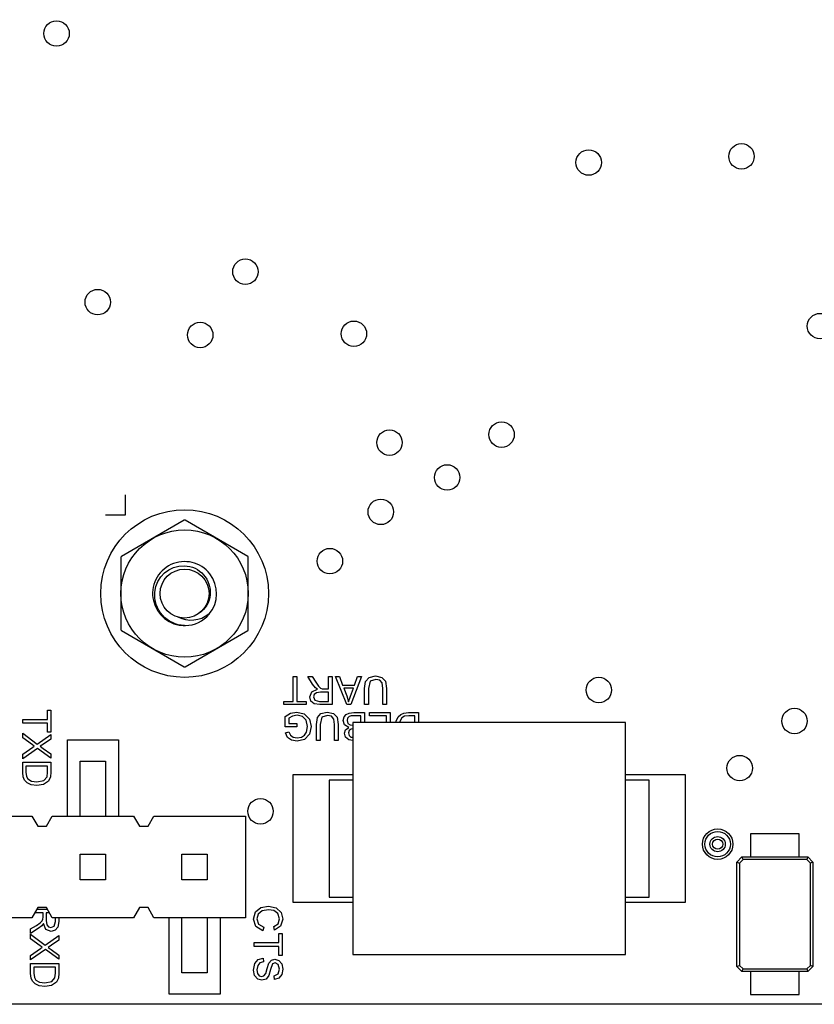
# Model space of a CAD drawing. Extents: x 11 to 146, y 7 to 201.
# Tile 5 of 27: x 66 to 86, y 7 to 32. Entities that reach past the tile are written whole.
import ezdxf

# ---------------------------------------------------------------- set-up
doc = ezdxf.new("R2010")
doc.units = 0
doc.layers.add('0_COMPONENTS', color=7, linetype='CONTINUOUS')

msp = doc.modelspace()

# ---------------------------------------------------------------- linework, layer by layer
at = {"layer": '0_COMPONENTS', "color": 8, "linetype": 'CONTINUOUS'}
for p, q in [((84.223, 10.67), (84.133, 10.58)), ((85.842, 10.734), (85.816, 10.67)), ((85.969, 10.607), (85.906, 10.58)), ((84.07, 8.001), (84.133, 8.027)), ((84.197, 7.874), (84.223, 7.937)), ((85.816, 7.937), (85.906, 8.027))]:
    msp.add_line(p, q, dxfattribs=at)
at = {"layer": '0_COMPONENTS', "color": 51, "linetype": 'CONTINUOUS'}
msp.add_line((66.582, 9.433), (66.837, 9.433), dxfattribs=at)
at = {"layer": '0_COMPONENTS', "color": 8, "linetype": 'CONTINUOUS'}
for points in [[(121.59, 61.054), (121.59, 7.054), (36.59, 7.054), (36.59, 61.054)], [(81.283, 8.298), (81.283, 14.089), (74.476, 14.089), (74.476, 8.298)], [(68.297, 10.801), (68.297, 10.166), (67.662, 10.166), (67.662, 10.801)], [(70.837, 10.801), (70.837, 10.166), (70.202, 10.166), (70.202, 10.801)]]:
    msp.add_lwpolyline(points, close=True, dxfattribs=at)
at = {"layer": '0_COMPONENTS', "color": 51, "linetype": 'CONTINUOUS'}
for points in [[(68.29, 19.284), (68.79, 19.284), (68.79, 19.784)], [(74.476, 13.644), (74.371, 13.661), (74.294, 13.729), (74.269, 13.823), (74.294, 13.908), (74.371, 13.972), (74.269, 14.036), (74.235, 14.142), (74.256, 14.231), (74.307, 14.295), (74.384, 14.329), (74.499, 14.342), (74.767, 14.342), (74.767, 14.089)], [(75.316, 14.089), (75.316, 14.261), (74.89, 14.261), (74.89, 14.342), (75.409, 14.342), (75.409, 14.089)], [(75.549, 14.089), (75.554, 14.129), (75.605, 14.231), (75.669, 14.295), (75.75, 14.329), (75.865, 14.342), (76.116, 14.342), (76.116, 14.089)], [(74.673, 14.089), (74.673, 14.261), (74.494, 14.261), (74.43, 14.257), (74.379, 14.24), (74.341, 14.202), (74.328, 14.142), (74.35, 14.07), (74.409, 14.031), (74.476, 14.023)], [(76.022, 14.089), (76.022, 14.261), (75.873, 14.261), (75.762, 14.248), (75.699, 14.21), (75.648, 14.121), (75.644, 14.089)], [(74.476, 13.933), (74.435, 13.929), (74.379, 13.895), (74.362, 13.831), (74.379, 13.768), (74.426, 13.729), (74.476, 13.725)], [(74.476, 9.594), (72.98, 9.594), (72.98, 12.794), (74.476, 12.794)], [(81.283, 12.794), (82.78, 12.794), (82.78, 9.594), (81.283, 9.594)], [(67.125, 9.214), (67.125, 9.122), (67.103, 8.982), (67.039, 8.905), (66.933, 8.875), (66.805, 8.922), (66.742, 9.071), (66.703, 9.016), (66.614, 8.944), (66.422, 8.824), (66.422, 8.935), (66.567, 9.024), (66.665, 9.092), (66.712, 9.139), (66.729, 9.182), (66.733, 9.233), (66.733, 9.339), (66.528, 9.339)], [(66.891, 9.339), (66.814, 9.339), (66.814, 9.144), (66.827, 9.041), (66.869, 8.986), (66.929, 8.969), (67.01, 9.003), (67.044, 9.118), (67.044, 9.214)]]:
    msp.add_lwpolyline(points, dxfattribs=at)
at = {"layer": '0_COMPONENTS', "color": 8, "linetype": 'CONTINUOUS'}
msp.add_lwpolyline([(71.86, 18.22, 0.002841), (71.849, 18.238), (70.28, 19.144, 0.002841), (70.259, 19.144), (68.69, 18.238, 0.002841), (68.68, 18.22), (68.68, 16.408, 0.002841), (68.69, 16.39), (70.259, 15.484, 0.002841), (70.28, 15.484), (71.849, 16.39, 0.002841), (71.86, 16.408)], format="xyb", close=True, dxfattribs=at)
for points in [[(70.876, 16.792, 0.002802), (70.882, 16.799), (70.883, 16.8), (70.884, 16.801), (70.884, 16.802), (70.886, 16.803), (70.886, 16.804, 4.471304), (70.27, 16.514, -0.001219), (70.266, 16.514), (70.265, 16.514, -0.426932), (69.525, 17.349, -0.401335), (70.27, 18.008, -0.427964), (70.909, 17.286, -0.226918), (70.633, 16.823)], [(70.237, 16.514, 0.007306), (70.261, 16.514), (70.261, 16.514), (70.263, 16.514, 0.007856), (70.288, 16.514), (70.289, 16.514), (70.29, 16.514), (70.292, 16.514, 0.213445), (70.88, 16.797), (70.882, 16.799, 0.001013), (70.884, 16.801), (70.885, 16.802, 0.004534), (70.894, 16.814), (70.895, 16.815), (70.894, 16.814, -0.008962), (70.872, 16.797, -0.3026), (70.112, 16.724)]]:
    msp.add_lwpolyline(points, format="xyb", dxfattribs=at)
at = {"layer": '0_COMPONENTS', "color": 51, "linetype": 'CONTINUOUS'}
for points in [[(75.045, 15.17), (74.905, 15.123), (74.862, 14.944), (74.862, 14.54), (74.769, 14.54), (74.769, 14.944), (74.794, 15.114), (74.879, 15.217), (75.041, 15.255), (75.198, 15.221), (75.288, 15.123), (75.313, 14.944), (75.313, 14.54), (75.22, 14.54), (75.22, 14.944), (75.203, 15.08), (75.147, 15.148)], [(73.305, 14.621), (73.305, 14.54), (72.751, 14.54), (72.751, 14.621), (72.981, 14.621), (72.981, 15.242), (73.075, 15.242), (73.075, 14.621)], [(73.445, 14.859), (73.594, 14.923), (73.539, 14.961), (73.466, 15.051), (73.347, 15.242), (73.458, 15.242), (73.547, 15.097), (73.615, 15), (73.662, 14.953), (73.705, 14.936), (73.756, 14.931), (73.862, 14.931), (73.862, 15.242), (73.956, 15.242), (73.956, 14.54), (73.645, 14.54), (73.505, 14.561), (73.428, 14.625), (73.398, 14.731)], [(74.688, 15.242), (74.42, 14.54), (74.322, 14.54), (74.041, 15.242), (74.139, 15.242), (74.215, 15.029), (74.517, 15.029), (74.59, 15.242)], [(73.564, 14.838), (73.509, 14.795), (73.492, 14.736), (73.526, 14.655), (73.641, 14.621), (73.862, 14.621), (73.862, 14.851), (73.666, 14.851)], [(74.415, 14.748), (74.488, 14.953), (74.245, 14.953), (74.322, 14.761), (74.369, 14.612)], [(66.926, 14.401), (66.926, 13.848), (66.845, 13.848), (66.845, 14.078), (66.224, 14.078), (66.224, 14.171), (66.845, 14.171), (66.845, 14.401)], [(72.792, 13.836), (72.877, 13.861), (72.916, 13.776), (72.984, 13.725), (73.081, 13.708), (73.192, 13.729), (73.269, 13.78), (73.316, 13.848), (73.341, 13.989), (73.307, 14.151), (73.213, 14.244), (73.081, 14.274), (72.962, 14.248), (72.873, 14.202), (72.873, 14.065), (73.077, 14.065), (73.077, 13.985), (72.779, 13.985), (72.779, 14.244), (72.92, 14.329), (73.073, 14.355), (73.26, 14.312), (73.392, 14.18), (73.435, 13.993), (73.392, 13.802), (73.269, 13.67), (73.081, 13.627), (72.941, 13.653), (72.843, 13.721)], [(73.839, 14.27), (73.699, 14.223), (73.656, 14.044), (73.656, 13.64), (73.562, 13.64), (73.562, 14.044), (73.588, 14.214), (73.673, 14.317), (73.835, 14.355), (73.992, 14.321), (74.082, 14.223), (74.107, 14.044), (74.107, 13.64), (74.013, 13.64), (74.013, 14.044), (73.996, 14.18), (73.941, 14.248)], [(66.747, 13.554), (66.662, 13.499), (66.739, 13.444), (66.926, 13.307), (66.926, 13.201), (66.594, 13.444), (66.224, 13.184), (66.224, 13.299), (66.475, 13.473), (66.513, 13.503), (66.466, 13.537), (66.224, 13.712), (66.224, 13.827), (66.59, 13.554), (66.926, 13.793), (66.926, 13.678)], [(66.866, 12.631), (66.747, 12.546), (66.577, 12.52), (66.437, 12.537), (66.334, 12.588), (66.271, 12.652), (66.237, 12.733), (66.224, 12.848), (66.224, 13.099), (66.926, 13.099), (66.926, 12.856), (66.917, 12.733)], [(66.751, 12.648), (66.832, 12.737), (66.845, 12.856), (66.845, 13.005), (66.305, 13.005), (66.305, 12.856), (66.317, 12.746), (66.356, 12.682), (66.445, 12.631), (66.581, 12.614)], [(72.496, 8.999), (72.606, 9.067), (72.64, 9.186), (72.602, 9.318), (72.496, 9.394), (72.364, 9.416), (72.206, 9.39), (72.108, 9.309), (72.074, 9.19), (72.117, 9.054), (72.253, 8.982), (72.228, 8.888), (72.053, 8.994), (71.994, 9.177), (72.04, 9.365), (72.172, 9.471), (72.364, 9.509), (72.555, 9.467), (72.679, 9.348), (72.721, 9.182), (72.666, 9.003), (72.517, 8.905)], [(66.946, 8.531), (66.861, 8.475), (66.937, 8.42), (67.125, 8.284), (67.125, 8.178), (66.793, 8.42), (66.422, 8.161), (66.422, 8.275), (66.673, 8.45), (66.712, 8.48), (66.665, 8.514), (66.422, 8.688), (66.422, 8.803), (66.788, 8.531), (67.125, 8.769), (67.125, 8.654)], [(72.708, 8.824), (72.708, 8.271), (72.628, 8.271), (72.628, 8.501), (72.006, 8.501), (72.006, 8.594), (72.628, 8.594), (72.628, 8.824)], [(72.194, 7.748), (72.253, 7.765), (72.296, 7.824), (72.33, 7.948), (72.372, 8.08), (72.44, 8.156), (72.526, 8.182), (72.628, 8.152), (72.696, 8.063), (72.721, 7.935), (72.696, 7.799), (72.623, 7.705), (72.513, 7.671), (72.508, 7.765), (72.606, 7.811), (72.64, 7.931), (72.611, 8.05), (72.534, 8.088), (72.47, 8.063), (72.419, 7.926), (72.377, 7.773), (72.304, 7.684), (72.202, 7.654), (72.1, 7.684), (72.019, 7.777), (71.994, 7.909), (72.023, 8.071), (72.108, 8.169), (72.236, 8.207), (72.24, 8.118), (72.151, 8.088), (72.096, 8.02), (72.074, 7.918), (72.091, 7.824), (72.134, 7.765)], [(67.065, 7.607), (66.946, 7.522), (66.776, 7.497), (66.635, 7.514), (66.533, 7.565), (66.469, 7.629), (66.435, 7.709), (66.422, 7.824), (66.422, 8.075), (67.125, 8.075), (67.125, 7.833), (67.116, 7.709)], [(66.95, 7.624), (67.031, 7.714), (67.044, 7.833), (67.044, 7.982), (66.503, 7.982), (66.503, 7.833), (66.516, 7.722), (66.554, 7.658), (66.644, 7.607), (66.78, 7.59)]]:
    msp.add_lwpolyline(points, close=True, dxfattribs=at)
at = {"layer": '0_COMPONENTS', "color": 4, "linetype": 'CONTINUOUS'}
for points in [[(67.345, 11.754), (67.345, 13.659), (68.615, 13.659), (68.615, 11.754)], [(71.155, 9.214), (71.155, 7.309), (69.885, 7.309), (69.885, 9.214)]]:
    msp.add_lwpolyline(points, dxfattribs=at)
at = {"layer": '0_COMPONENTS', "color": 8, "linetype": 'CONTINUOUS'}
for points in [[(67.662, 11.754), (67.662, 13.125), (68.297, 13.125), (68.297, 11.754)], [(74.476, 12.654), (73.879, 12.654), (73.879, 9.733), (74.476, 9.733)], [(81.283, 9.733), (81.88, 9.733), (81.88, 12.654), (81.283, 12.654)], [(64.424, 11.754), (66.456, 11.754), (66.602, 11.5), (66.817, 11.5), (66.964, 11.754), (68.996, 11.754), (69.142, 11.5), (69.357, 11.5), (69.504, 11.754), (71.79, 11.754), (71.79, 9.214), (69.504, 9.214), (69.357, 9.468), (69.142, 9.468), (68.996, 9.214), (66.964, 9.214), (66.817, 9.468), (66.602, 9.468), (66.456, 9.214), (64.424, 9.214)], [(85.629, 10.734), (85.629, 11.313), (84.41, 11.313), (84.41, 10.734)], [(84.197, 10.734), (84.07, 10.607), (84.133, 10.58), (84.133, 8.027), (84.223, 7.937), (85.816, 7.937), (85.842, 7.874), (84.197, 7.874), (84.07, 8.001), (84.07, 10.607)], [(85.842, 7.874), (85.969, 8.001), (85.906, 8.027), (85.906, 10.58), (85.816, 10.67), (84.223, 10.67), (84.197, 10.734), (85.842, 10.734), (85.969, 10.607), (85.969, 8.001)], [(70.837, 9.214), (70.837, 7.842), (70.202, 7.842), (70.202, 9.214)], [(84.41, 7.874), (84.41, 7.295), (85.629, 7.295), (85.629, 7.874)]]:
    msp.add_lwpolyline(points, dxfattribs=at)
at = {"layer": '0_COMPONENTS', "color": 51, "linetype": 'CONTINUOUS'}
for centre, radius in [((67.07, 31.304), 0.318), ((84.185, 28.234), 0.318), ((80.367, 28.08), 0.318), ((71.79, 25.354), 0.318), ((68.1, 24.594), 0.318), ((74.5, 23.804), 0.318), ((86.148, 23.995), 0.318), ((70.66, 23.773), 0.318), ((75.39, 21.084), 0.318), ((78.19, 21.284), 0.318), ((76.83, 20.214), 0.318), ((75.172, 19.354), 0.318), ((70.27, 17.314), 2.095), ((73.9, 18.124), 0.318), ((80.62, 14.904), 0.318), ((85.509, 14.13), 0.318), ((84.14, 12.954), 0.318), ((72.167, 11.874), 0.318), ((83.59, 11.054), 0.127)]:
    msp.add_circle(centre, radius, dxfattribs=at)
at = {"layer": '0_COMPONENTS', "color": 4, "linetype": 'CONTINUOUS'}
msp.add_circle((70.27, 17.314), 2.095, dxfattribs=at)
at = {"layer": '0_COMPONENTS', "color": 8, "linetype": 'CONTINUOUS'}
for centre, radius in [((70.27, 17.314), 1.59), ((70.27, 17.314), 0.611), ((83.59, 11.054), 0.38), ((83.589, 11.054), 0.318), ((83.589, 11.054), 0.191)]:
    msp.add_circle(centre, radius, dxfattribs=at)

doc.saveas('drawing.dxf')
